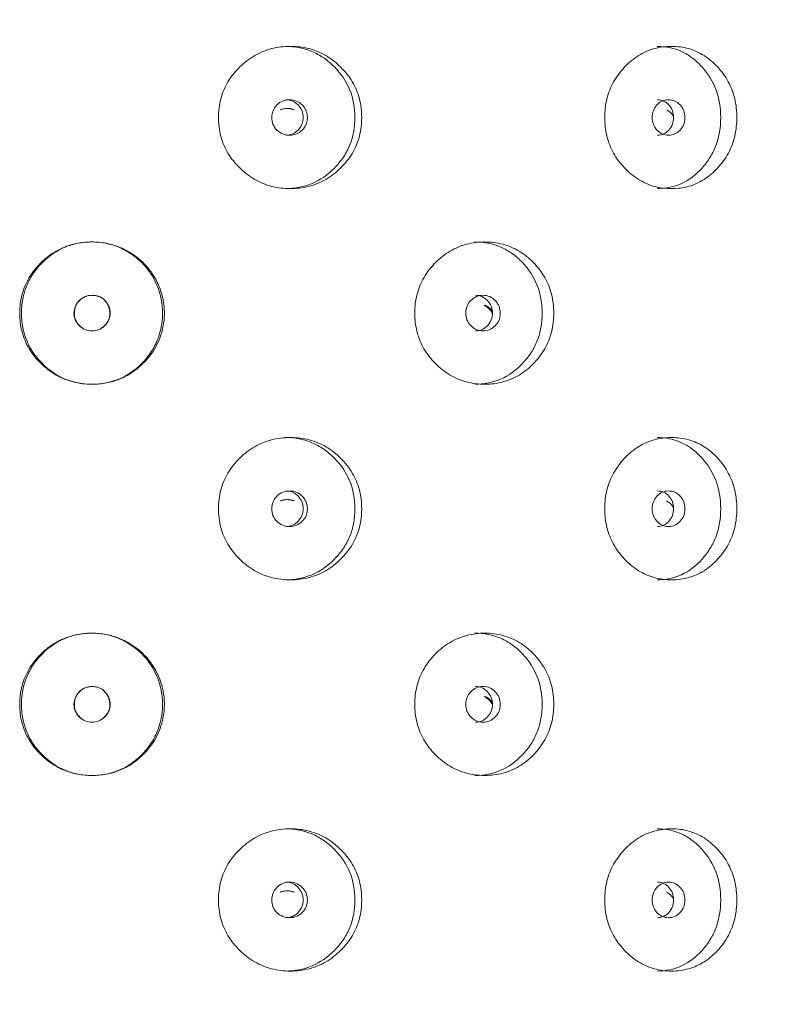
# Model space of a CAD drawing. Header units: millimetres. Extents: x 4 to 1188, y 1 to 840.
# Tile 41 of 256: x 337.64 to 343.64, y 476.31 to 484.22. Entities that reach past the tile are written whole.
import ezdxf

# ---------------------------------------------------------------- set-up
doc = ezdxf.new("R2010")
doc.units = ezdxf.units.MM
doc.layers.add('1', color=7, linetype='Continuous')
doc.styles.add('Arial Unicode MS', font='Arial Unicode MS')
doc.dimstyles.get("Standard").update_dxf_attribs({"dimtxt": 0.18, "dimasz": 0.18, "dimexe": 0.18, "dimexo": 0.0625, "dimgap": 0.09, "dimtad": 0, "dimtih": 1, "dimtoh": 1, "dimdec": 4, "dimzin": 0, "dimdsep": 46, "dimtxsty": 'Standard', "dimcen": 0.09, "dimadec": 0, "dimazin": 0, "dimtfac": 1, "dimtdec": 4, "dimtofl": 0, "dimtmove": 0, "dimatfit": 3, "dimfxl": 0, "dimtolj": 1, "dimtzin": 0, "dimarcsym": 0})

# ---------------------------------------------------------------- blocks, each defined once
blk = doc.blocks.new('_U24')
at = {"layer": '1', "color": 18, "lineweight": 35}
for p, q in [((339.2181, 499.3819), (365.5181, 499.3819)), ((363.5181, 357.9533), (363.5181, 499.3819)), ((350.2896, 357.9533), (365.5181, 357.9533))]:
    blk.add_line(p, q, dxfattribs=at)
at = {"layer": '1', "color": 18, "lineweight": 70}
for points in [[(363.5181, 499.3819), (364.2941, 495.8819), (362.7422, 495.8819)], [(363.5181, 357.9533), (362.7422, 361.4533), (364.2941, 361.4533)]]:
    blk.add_solid(points, dxfattribs=at)
at = {"layer": '1', "color": 18, "linetype": 'Continuous', "lineweight": 13, "insert": (363.0653, 425.4564), "char_height": 3, "attachment_point": 7, "rotation": 90, "line_spacing_factor": 1.047437, "style": 'Arial Unicode MS'}
blk.add_mtext('\\fArial Unicode MS|b0|i0;\\W1.0000;990', dxfattribs=at)

msp = doc.modelspace()

# ---------------------------------------------------------------- linework, layer by layer
at = {"layer": '1', "color": 154, "linetype": 'Continuous', "lineweight": 13}
for points, knots in [([(339.2337, 483.4319), (339.2338, 483.4828), (339.2456, 483.5829), (339.305, 483.7236), (339.4006, 483.8416), (339.5202, 483.9348), (339.6607, 483.992), (339.8109, 484.009), (339.9608, 483.9921), (340.1006, 483.9348), (340.2192, 483.8416), (340.3139, 483.7236), (340.3725, 483.5829), (340.3899, 483.4319), (340.3726, 483.2809), (340.3139, 483.1402), (340.2193, 483.0222), (340.1007, 482.9289), (339.9609, 482.8718), (339.811, 482.8547), (339.6608, 482.8717), (339.5202, 482.929), (339.4005, 483.0223), (339.3047, 483.1403), (339.2452, 483.281), (339.2337, 483.381), (339.2337, 483.4319)], [0, 0, 0, 0, 0.042089, 0.082711, 0.124995, 0.166981, 0.207667, 0.249993, 0.292228, 0.332914, 0.374992, 0.417271, 0.457893, 0.500005, 0.542022, 0.582644, 0.625021, 0.667005, 0.707691, 0.750017, 0.792251, 0.832937, 0.875017, 0.917377, 0.957984, 1, 1, 1, 1]), ([(339.7714, 484.0033), (339.8482, 484.0033), (339.9194, 483.9896), (340.0178, 483.9482), (340.0492, 483.9309), (340.0942, 483.8998), (340.1089, 483.8886), (340.1375, 483.8644), (340.1514, 483.8516), (340.2201, 483.7818), (340.2612, 483.7201), (340.3161, 483.5849), (340.3299, 483.511), (340.33, 483.3525), (340.3163, 483.2791), (340.2751, 483.1777), (340.2579, 483.1453), (340.2269, 483.0989), (340.2157, 483.0839), (340.1917, 483.0544), (340.1785, 483.0398), (340.1107, 482.9709), (340.0508, 482.9295), (339.9195, 482.8743), (339.8479, 482.8605), (339.7709, 482.8605), (339.7709, 482.8605), (339.7709, 482.8605)], [0, 0, 0, 0, 0.124883, 0.124883, 0.187387, 0.187387, 0.218639, 0.218639, 0.249891, 0.249891, 0.374898, 0.374898, 0.499906, 0.499906, 0.624914, 0.624914, 0.687418, 0.687418, 0.71867, 0.71867, 0.749922, 0.749922, 0.87493, 0.87493, 0.999937, 0.999937, 1, 1, 1, 1]), ([(342.3363, 483.4319), (342.3363, 483.4828), (342.3474, 483.5829), (342.403, 483.7236), (342.4923, 483.8416), (342.6036, 483.9348), (342.7341, 483.992), (342.8729, 484.009), (343.0108, 483.9921), (343.1389, 483.9348), (343.2473, 483.8416), (343.3335, 483.7236), (343.3867, 483.5829), (343.4025, 483.4319), (343.3869, 483.2809), (343.3335, 483.1402), (343.2473, 483.0222), (343.139, 482.9289), (343.0109, 482.8718), (342.8729, 482.8547), (342.7341, 482.8717), (342.6037, 482.929), (342.4922, 483.0223), (342.4027, 483.1403), (342.347, 483.281), (342.3362, 483.381), (342.3363, 483.4319)], [0, 0, 0, 0, 0.042089, 0.082711, 0.124995, 0.166981, 0.207667, 0.249993, 0.292228, 0.332914, 0.374992, 0.417271, 0.457893, 0.500005, 0.542022, 0.582644, 0.625021, 0.667005, 0.707691, 0.750017, 0.792251, 0.832937, 0.875017, 0.917377, 0.957984, 1, 1, 1, 1]), ([(342.7567, 484.0033), (342.8275, 484.0033), (342.8929, 483.9896), (342.9831, 483.9482), (343.0119, 483.9309), (343.0531, 483.8998), (343.0665, 483.8886), (343.0926, 483.8644), (343.1053, 483.8516), (343.1679, 483.7818), (343.2054, 483.7201), (343.2553, 483.5849), (343.2677, 483.511), (343.2678, 483.3525), (343.2554, 483.2791), (343.2179, 483.1777), (343.2023, 483.1453), (343.1741, 483.0989), (343.164, 483.0839), (343.142, 483.0544), (343.13, 483.0398), (343.0682, 482.9709), (343.0134, 482.9295), (342.893, 482.8743), (342.8272, 482.8605), (342.7562, 482.8605), (342.7562, 482.8605), (342.7562, 482.8605)], [0, 0, 0, 0, 0.124883, 0.124883, 0.187387, 0.187387, 0.218639, 0.218639, 0.249891, 0.249891, 0.374898, 0.374898, 0.499906, 0.499906, 0.624914, 0.624914, 0.687418, 0.687418, 0.71867, 0.71867, 0.749922, 0.749922, 0.87493, 0.87493, 0.999937, 0.999937, 1, 1, 1, 1]), ([(339.6613, 483.4319), (339.6612, 483.4123), (339.6647, 483.3941), (339.6786, 483.3605), (339.6889, 483.3454), (339.7172, 483.3172), (339.7327, 483.3067), (339.7665, 483.2926), (339.7846, 483.2891), (339.8442, 483.2891), (339.8779, 483.303), (339.9199, 483.345), (339.9304, 483.3603), (339.9409, 483.3855), (339.9435, 483.3943), (339.947, 483.4125), (339.9478, 483.4218), (339.9477, 483.4516), (339.9442, 483.4699), (339.9338, 483.4951), (339.9295, 483.5032), (339.9191, 483.5185), (339.9132, 483.5256), (339.892, 483.5467), (339.8765, 483.5572), (339.8427, 483.5712), (339.8246, 483.5747), (339.765, 483.5746), (339.7309, 483.5605), (339.6754, 483.505), (339.6615, 483.4711), (339.6613, 483.4319)], [0, 0, 0, 0, 0.0625, 0.0625, 0.125, 0.125, 0.1875, 0.1875, 0.25, 0.25, 0.375, 0.375, 0.4375, 0.4375, 0.46875, 0.46875, 0.5, 0.5, 0.5625, 0.5625, 0.59375, 0.59375, 0.625, 0.625, 0.6875, 0.6875, 0.75, 0.75, 0.875, 0.875, 1, 1, 1, 1]), ([(339.774, 483.2891), (339.774, 483.2891), (339.7925, 483.2891), (339.8296, 483.2957), (339.8758, 483.3287), (339.9081, 483.3755), (339.9178, 483.4319), (339.9081, 483.4881), (339.8759, 483.5351), (339.8298, 483.5679), (339.7928, 483.5746), (339.7744, 483.5747)], [0, 0, 0, 0, 0.000012, 0.125118, 0.250091, 0.375358, 0.500212, 0.625966, 0.750304, 0.875946, 1, 1, 1, 1]), ([(342.7171, 483.4319), (342.717, 483.4123), (342.7202, 483.3941), (342.733, 483.3605), (342.7425, 483.3454), (342.7686, 483.3172), (342.7829, 483.3067), (342.814, 483.2926), (342.8306, 483.2891), (342.8854, 483.2891), (342.9164, 483.303), (342.9548, 483.345), (342.9644, 483.3603), (342.974, 483.3855), (342.9764, 483.3943), (342.9796, 483.4125), (342.9803, 483.4218), (342.9803, 483.4516), (342.9771, 483.4699), (342.9675, 483.4951), (342.9636, 483.5032), (342.9541, 483.5185), (342.9486, 483.5256), (342.9292, 483.5467), (342.915, 483.5572), (342.884, 483.5712), (342.8674, 483.5747), (342.8126, 483.5746), (342.7813, 483.5605), (342.7301, 483.505), (342.7172, 483.4711), (342.7171, 483.4319)], [0, 0, 0, 0, 0.0625, 0.0625, 0.125, 0.125, 0.1875, 0.1875, 0.25, 0.25, 0.375, 0.375, 0.4375, 0.4375, 0.46875, 0.46875, 0.5, 0.5, 0.5625, 0.5625, 0.59375, 0.59375, 0.625, 0.625, 0.6875, 0.6875, 0.75, 0.75, 0.875, 0.875, 1, 1, 1, 1]), ([(342.7598, 483.2891), (342.7598, 483.2891), (342.7769, 483.2891), (342.811, 483.2957), (342.8533, 483.3287), (342.8828, 483.3755), (342.8917, 483.4319), (342.8828, 483.4881), (342.8533, 483.5351), (342.8111, 483.5679), (342.7771, 483.5746), (342.7602, 483.5747)], [0, 0, 0, 0, 0.000012, 0.125118, 0.250091, 0.375358, 0.500212, 0.625966, 0.750304, 0.875946, 1, 1, 1, 1]), ([(339.8365, 483.4944), (339.8365, 483.4944), (339.8195, 483.5014), (339.7824, 483.5081), (339.7452, 483.5014), (339.7282, 483.4943)], [0, 0, 0, 0, 0.00001, 0.498474, 1, 1, 1, 1]), ([(339.8418, 483.4944), (339.8335, 483.4978), (339.8248, 483.5005), (339.8067, 483.5039), (339.7975, 483.5048), (339.768, 483.5048), (339.7498, 483.5012), (339.7331, 483.4943)], [0, 0, 0, 0, 0.250063, 0.250063, 0.500125, 0.500125, 1, 1, 1, 1]), ([(342.8893, 483.442), (342.8846, 483.4495), (342.8683, 483.4709), (342.8472, 483.4872), (342.8316, 483.4944)], [0, 0, 0, 0, 0.324876, 1, 1, 1, 1]), ([(337.6373, 481.8605), (337.6374, 481.9114), (337.6492, 482.0115), (337.7088, 482.1522), (337.8048, 482.2702), (337.925, 482.3634), (338.0665, 482.4205), (338.2051, 482.4363), (338.3314, 482.4252), (338.4405, 482.3929), (338.541, 482.3396), (338.6303, 482.2692), (338.7035, 482.1821), (338.7574, 482.082), (338.792, 481.9738), (338.8033, 481.8604), (338.7892, 481.7291), (338.738, 481.5847), (338.6437, 481.4637), (338.5412, 481.3799), (338.4414, 481.3268), (338.3326, 481.2954), (338.2058, 481.2847), (338.0666, 481.3003), (337.925, 481.3576), (337.8046, 481.4509), (337.7084, 481.569), (337.6488, 481.7096), (337.6372, 481.8096), (337.6373, 481.8605)], [0, 0, 0, 0, 0.04209, 0.082712, 0.124997, 0.166981, 0.207664, 0.249983, 0.281442, 0.312299, 0.343755, 0.375258, 0.406094, 0.437521, 0.468961, 0.499781, 0.531292, 0.577933, 0.624865, 0.656636, 0.687256, 0.717963, 0.749981, 0.79226, 0.832968, 0.875046, 0.917396, 0.957994, 1, 1, 1, 1]), ([(337.6518, 481.8605), (337.652, 481.9399), (337.666, 482.0134), (337.7078, 482.1149), (337.7253, 482.1472), (337.7566, 482.1935), (337.768, 482.2086), (337.7924, 482.238), (337.8056, 482.2525), (337.8744, 482.3214), (337.9352, 482.3628), (338.0349, 482.4042), (338.0695, 482.4146), (338.1237, 482.4249), (338.1421, 482.4275), (338.1702, 482.4301), (338.1797, 482.4308), (338.1988, 482.4317), (338.2087, 482.4319), (338.2938, 482.4319), (338.3654, 482.4179), (338.4667, 482.3756), (338.4993, 482.358), (338.5629, 482.3156), (338.5918, 482.2919), (338.6702, 482.2138), (338.7111, 482.1521), (338.7704, 482.0092), (338.7851, 481.9361), (338.7848, 481.8239), (338.7809, 481.7858), (338.7659, 481.7101), (338.7551, 481.674), (338.7269, 481.6053), (338.7095, 481.5727), (338.6785, 481.5264), (338.6673, 481.5114), (338.6433, 481.4824), (338.6307, 481.4684), (338.5067, 481.3443), (338.3739, 481.2891), (338.0629, 481.289), (337.9298, 481.3442), (337.8054, 481.4686), (337.7921, 481.4831), (337.7677, 481.5126), (337.7563, 481.5277), (337.7249, 481.574), (337.7074, 481.6063), (337.6656, 481.7078), (337.6517, 481.781), (337.6518, 481.8605)], [0, 0, 0, 0, 0.0625, 0.0625, 0.09375, 0.09375, 0.109375, 0.109375, 0.125, 0.125, 0.1875, 0.1875, 0.21875, 0.21875, 0.234375, 0.234375, 0.242188, 0.242188, 0.25, 0.25, 0.3125, 0.3125, 0.34375, 0.34375, 0.375, 0.375, 0.4375, 0.4375, 0.5, 0.5, 0.53125, 0.53125, 0.5625, 0.5625, 0.59375, 0.59375, 0.609375, 0.609375, 0.625, 0.625, 0.75, 0.75, 0.875, 0.875, 0.890625, 0.890625, 0.90625, 0.90625, 0.9375, 0.9375, 1, 1, 1, 1]), ([(340.8103, 481.8605), (340.8104, 481.9114), (340.8219, 482.0115), (340.88, 482.1522), (340.9733, 482.2702), (341.0899, 482.3634), (341.2268, 482.4206), (341.3727, 482.4376), (341.518, 482.4207), (341.6533, 482.3634), (341.7679, 482.2702), (341.8592, 482.1522), (341.9157, 482.0115), (341.9325, 481.8605), (341.9158, 481.7095), (341.8592, 481.5688), (341.7679, 481.4508), (341.6534, 481.3575), (341.5181, 481.3003), (341.3727, 481.2833), (341.2268, 481.3002), (341.09, 481.3575), (340.9732, 481.4509), (340.8796, 481.5689), (340.8215, 481.7096), (340.8102, 481.8096), (340.8103, 481.8605)], [0, 0, 0, 0, 0.042089, 0.082711, 0.124995, 0.166981, 0.207667, 0.249993, 0.292228, 0.332914, 0.374992, 0.417271, 0.457893, 0.500005, 0.542022, 0.582644, 0.625021, 0.667005, 0.707691, 0.750017, 0.792251, 0.832937, 0.875017, 0.917377, 0.957984, 1, 1, 1, 1]), ([(341.294, 482.4319), (341.3686, 482.4319), (341.4376, 482.4181), (341.5328, 482.3767), (341.5632, 482.3595), (341.6067, 482.3284), (341.6209, 482.3171), (341.6485, 482.293), (341.6619, 482.2801), (341.7282, 482.2104), (341.7679, 482.1487), (341.8208, 482.0134), (341.8341, 481.9396), (341.8342, 481.7811), (341.821, 481.7077), (341.7813, 481.6062), (341.7647, 481.5739), (341.7349, 481.5275), (341.7241, 481.5124), (341.7008, 481.483), (341.6882, 481.4684), (341.6227, 481.3995), (341.5647, 481.3581), (341.4376, 481.3029), (341.3683, 481.2891), (341.2936, 481.289), (341.2936, 481.289), (341.2935, 481.289)], [0, 0, 0, 0, 0.124883, 0.124883, 0.187387, 0.187387, 0.218639, 0.218639, 0.249891, 0.249891, 0.374898, 0.374898, 0.499906, 0.499906, 0.624914, 0.624914, 0.687418, 0.687418, 0.71867, 0.71867, 0.749922, 0.749922, 0.87493, 0.87493, 0.999937, 0.999937, 1, 1, 1, 1]), ([(338.0734, 481.8605), (338.0733, 481.8408), (338.0768, 481.8226), (338.0908, 481.7891), (338.1012, 481.7739), (338.1441, 481.7317), (338.1785, 481.7177), (338.2383, 481.7177), (338.2568, 481.7212), (338.2823, 481.7316), (338.2905, 481.736), (338.3021, 481.7438), (338.3059, 481.7467), (338.3115, 481.7512), (338.3133, 481.7528), (338.317, 481.7561), (338.3186, 481.7577), (338.3508, 481.7895), (338.3656, 481.8225), (338.3644, 481.8765), (338.3601, 481.8952), (338.3437, 481.9345), (338.3333, 481.9509), (338.308, 481.9771), (338.2931, 481.987), (338.2675, 481.9968), (338.2584, 481.9992), (338.2439, 482.0016), (338.239, 482.0022), (338.2313, 482.0029), (338.2287, 482.003), (338.2235, 482.0032), (338.2207, 482.0032), (338.178, 482.0032), (338.1437, 481.989), (338.1017, 481.9474), (338.0912, 481.9321), (338.0771, 481.8985), (338.0735, 481.8801), (338.0734, 481.8605)], [0, 0, 0, 0, 0.0625, 0.0625, 0.125, 0.125, 0.25, 0.25, 0.3125, 0.3125, 0.34375, 0.34375, 0.359375, 0.359375, 0.367188, 0.367188, 0.375, 0.375, 0.5, 0.5, 0.5625, 0.5625, 0.625, 0.625, 0.6875, 0.6875, 0.71875, 0.71875, 0.734375, 0.734375, 0.742188, 0.742188, 0.75, 0.75, 0.875, 0.875, 0.9375, 0.9375, 1, 1, 1, 1]), ([(338.0762, 481.8605), (338.0762, 481.8479), (338.0789, 481.8232), (338.0932, 481.7884), (338.1202, 481.7541), (338.1619, 481.7245), (338.2181, 481.7143), (338.2743, 481.7242), (338.3137, 481.7524), (338.3382, 481.7814), (338.3524, 481.8059), (338.3607, 481.8319), (338.3629, 481.859), (338.3592, 481.8871), (338.3485, 481.9196), (338.3302, 481.9537), (338.2998, 481.9832), (338.2611, 482.0002), (338.2203, 482.0048), (338.1808, 482.0004), (338.1459, 481.9858), (338.1166, 481.9624), (338.0935, 481.9328), (338.0791, 481.8979), (338.0763, 481.8731), (338.0762, 481.8605)], [0, 0, 0, 0, 0.04197, 0.082421, 0.124387, 0.186909, 0.249038, 0.311017, 0.373176, 0.406834, 0.437878, 0.467535, 0.497202, 0.528278, 0.561984, 0.611636, 0.656502, 0.701235, 0.750529, 0.79266, 0.833212, 0.875248, 0.917152, 0.957748, 1, 1, 1, 1]), ([(341.2198, 481.8605), (341.2197, 481.8408), (341.223, 481.8226), (341.2365, 481.7891), (341.2465, 481.7739), (341.274, 481.7458), (341.2891, 481.7352), (341.3219, 481.7212), (341.3394, 481.7177), (341.3972, 481.7177), (341.4299, 481.7315), (341.4705, 481.7735), (341.4807, 481.7889), (341.4908, 481.8141), (341.4933, 481.8229), (341.4967, 481.8411), (341.4975, 481.8504), (341.4974, 481.8802), (341.494, 481.8985), (341.484, 481.9237), (341.4798, 481.9317), (341.4697, 481.947), (341.464, 481.9542), (341.4435, 481.9752), (341.4285, 481.9858), (341.3957, 481.9998), (341.3782, 482.0033), (341.3204, 482.0032), (341.2874, 481.989), (341.2335, 481.9336), (341.2199, 481.8997), (341.2198, 481.8605)], [0, 0, 0, 0, 0.0625, 0.0625, 0.125, 0.125, 0.1875, 0.1875, 0.25, 0.25, 0.375, 0.375, 0.4375, 0.4375, 0.46875, 0.46875, 0.5, 0.5, 0.5625, 0.5625, 0.59375, 0.59375, 0.625, 0.625, 0.6875, 0.6875, 0.75, 0.75, 0.875, 0.875, 1, 1, 1, 1]), ([(341.2983, 481.7177), (341.2983, 481.7177), (341.3163, 481.7176), (341.3522, 481.7243), (341.397, 481.7572), (341.4282, 481.8041), (341.4375, 481.8605), (341.4281, 481.9167), (341.397, 481.9637), (341.3524, 481.9965), (341.3165, 482.0032), (341.2987, 482.0032)], [0, 0, 0, 0, 0.000012, 0.125118, 0.250091, 0.375358, 0.500212, 0.625966, 0.750304, 0.875946, 1, 1, 1, 1]), ([(341.4354, 481.8575), (341.429, 481.8699), (341.4096, 481.8965), (341.3832, 481.9158), (341.3667, 481.9229)], [0, 0, 0, 0, 0.430445, 1, 1, 1, 1]), ([(341.4334, 481.8775), (341.4298, 481.8823), (341.4259, 481.8869), (341.408, 481.9054), (341.3931, 481.9159), (341.377, 481.9229)], [0, 0, 0, 0, 0.245568, 0.245568, 1, 1, 1, 1]), ([(339.2337, 480.289), (339.2338, 480.34), (339.2456, 480.4401), (339.305, 480.5808), (339.4006, 480.6988), (339.5202, 480.792), (339.6607, 480.8492), (339.8109, 480.8662), (339.9608, 480.8493), (340.1006, 480.792), (340.2192, 480.6988), (340.3139, 480.5808), (340.3725, 480.44), (340.3899, 480.2891), (340.3726, 480.1381), (340.3139, 479.9974), (340.2193, 479.8793), (340.1007, 479.7861), (339.9609, 479.7289), (339.811, 479.7119), (339.6608, 479.7288), (339.5202, 479.7861), (339.4005, 479.8794), (339.3047, 479.9975), (339.2452, 480.1382), (339.2337, 480.2382), (339.2337, 480.289)], [0, 0, 0, 0, 0.042089, 0.082711, 0.124995, 0.166981, 0.207667, 0.249993, 0.292228, 0.332914, 0.374992, 0.417271, 0.457893, 0.500005, 0.542022, 0.582644, 0.625021, 0.667005, 0.707691, 0.750017, 0.792251, 0.832937, 0.875017, 0.917377, 0.957984, 1, 1, 1, 1]), ([(339.7714, 480.8605), (339.8482, 480.8605), (339.9194, 480.8467), (340.0178, 480.8053), (340.0492, 480.788), (340.0942, 480.7569), (340.1089, 480.7457), (340.1375, 480.7215), (340.1514, 480.7087), (340.2201, 480.639), (340.2612, 480.5773), (340.3161, 480.442), (340.3299, 480.3682), (340.33, 480.2097), (340.3163, 480.1362), (340.2751, 480.0348), (340.2579, 480.0025), (340.2269, 479.9561), (340.2157, 479.941), (340.1917, 479.9115), (340.1785, 479.897), (340.1107, 479.828), (340.0508, 479.7867), (339.9195, 479.7315), (339.8479, 479.7177), (339.7709, 479.7176), (339.7709, 479.7176), (339.7709, 479.7176)], [0, 0, 0, 0, 0.124883, 0.124883, 0.187387, 0.187387, 0.218639, 0.218639, 0.249891, 0.249891, 0.374898, 0.374898, 0.499906, 0.499906, 0.624914, 0.624914, 0.687418, 0.687418, 0.71867, 0.71867, 0.749922, 0.749922, 0.87493, 0.87493, 0.999937, 0.999937, 1, 1, 1, 1]), ([(342.3363, 480.289), (342.3363, 480.34), (342.3474, 480.4401), (342.403, 480.5808), (342.4923, 480.6988), (342.6036, 480.792), (342.7341, 480.8492), (342.8729, 480.8662), (343.0108, 480.8493), (343.1389, 480.792), (343.2473, 480.6988), (343.3335, 480.5808), (343.3867, 480.44), (343.4025, 480.2891), (343.3869, 480.1381), (343.3335, 479.9974), (343.2473, 479.8793), (343.139, 479.7861), (343.0109, 479.7289), (342.8729, 479.7119), (342.7341, 479.7288), (342.6037, 479.7861), (342.4922, 479.8794), (342.4027, 479.9975), (342.347, 480.1382), (342.3362, 480.2382), (342.3363, 480.289)], [0, 0, 0, 0, 0.042089, 0.082711, 0.124995, 0.166981, 0.207667, 0.249993, 0.292228, 0.332914, 0.374992, 0.417271, 0.457893, 0.500005, 0.542022, 0.582644, 0.625021, 0.667005, 0.707691, 0.750017, 0.792251, 0.832937, 0.875017, 0.917377, 0.957984, 1, 1, 1, 1]), ([(342.7567, 480.8605), (342.8275, 480.8605), (342.8929, 480.8467), (342.9831, 480.8053), (343.0119, 480.788), (343.0531, 480.7569), (343.0665, 480.7457), (343.0926, 480.7215), (343.1053, 480.7087), (343.1679, 480.639), (343.2054, 480.5773), (343.2553, 480.442), (343.2677, 480.3682), (343.2678, 480.2097), (343.2554, 480.1362), (343.2179, 480.0348), (343.2023, 480.0025), (343.1741, 479.9561), (343.164, 479.941), (343.142, 479.9115), (343.13, 479.897), (343.0682, 479.828), (343.0134, 479.7867), (342.893, 479.7315), (342.8272, 479.7177), (342.7562, 479.7176), (342.7562, 479.7176), (342.7562, 479.7176)], [0, 0, 0, 0, 0.124883, 0.124883, 0.187387, 0.187387, 0.218639, 0.218639, 0.249891, 0.249891, 0.374898, 0.374898, 0.499906, 0.499906, 0.624914, 0.624914, 0.687418, 0.687418, 0.71867, 0.71867, 0.749922, 0.749922, 0.87493, 0.87493, 0.999937, 0.999937, 1, 1, 1, 1]), ([(339.6613, 480.289), (339.6612, 480.2694), (339.6647, 480.2512), (339.6786, 480.2177), (339.6889, 480.2025), (339.7172, 480.1744), (339.7327, 480.1638), (339.7665, 480.1498), (339.7846, 480.1462), (339.8442, 480.1462), (339.8779, 480.1601), (339.9199, 480.2021), (339.9304, 480.2175), (339.9409, 480.2427), (339.9435, 480.2514), (339.947, 480.2696), (339.9478, 480.279), (339.9477, 480.3087), (339.9442, 480.3271), (339.9338, 480.3523), (339.9295, 480.3603), (339.9191, 480.3756), (339.9132, 480.3827), (339.892, 480.4038), (339.8765, 480.4143), (339.8427, 480.4284), (339.8246, 480.4318), (339.765, 480.4318), (339.7309, 480.4176), (339.6754, 480.3621), (339.6615, 480.3283), (339.6613, 480.289)], [0, 0, 0, 0, 0.0625, 0.0625, 0.125, 0.125, 0.1875, 0.1875, 0.25, 0.25, 0.375, 0.375, 0.4375, 0.4375, 0.46875, 0.46875, 0.5, 0.5, 0.5625, 0.5625, 0.59375, 0.59375, 0.625, 0.625, 0.6875, 0.6875, 0.75, 0.75, 0.875, 0.875, 1, 1, 1, 1]), ([(339.774, 480.1462), (339.774, 480.1462), (339.7925, 480.1462), (339.8296, 480.1529), (339.8758, 480.1858), (339.9081, 480.2327), (339.9178, 480.289), (339.9081, 480.3452), (339.8759, 480.3922), (339.8298, 480.425), (339.7928, 480.4318), (339.7744, 480.4318)], [0, 0, 0, 0, 0.000012, 0.125118, 0.250091, 0.375358, 0.500212, 0.625966, 0.750304, 0.875946, 1, 1, 1, 1]), ([(342.7171, 480.289), (342.717, 480.2694), (342.7202, 480.2512), (342.733, 480.2177), (342.7425, 480.2025), (342.7686, 480.1744), (342.7829, 480.1638), (342.814, 480.1498), (342.8306, 480.1462), (342.8854, 480.1462), (342.9164, 480.1601), (342.9548, 480.2021), (342.9644, 480.2175), (342.974, 480.2427), (342.9764, 480.2514), (342.9796, 480.2696), (342.9803, 480.279), (342.9803, 480.3087), (342.9771, 480.3271), (342.9675, 480.3523), (342.9636, 480.3603), (342.9541, 480.3756), (342.9486, 480.3827), (342.9292, 480.4038), (342.915, 480.4143), (342.884, 480.4284), (342.8674, 480.4318), (342.8126, 480.4318), (342.7813, 480.4176), (342.7301, 480.3621), (342.7172, 480.3283), (342.7171, 480.289)], [0, 0, 0, 0, 0.0625, 0.0625, 0.125, 0.125, 0.1875, 0.1875, 0.25, 0.25, 0.375, 0.375, 0.4375, 0.4375, 0.46875, 0.46875, 0.5, 0.5, 0.5625, 0.5625, 0.59375, 0.59375, 0.625, 0.625, 0.6875, 0.6875, 0.75, 0.75, 0.875, 0.875, 1, 1, 1, 1]), ([(342.7598, 480.1462), (342.7598, 480.1462), (342.7769, 480.1462), (342.811, 480.1529), (342.8533, 480.1858), (342.8828, 480.2327), (342.8917, 480.289), (342.8828, 480.3452), (342.8533, 480.3922), (342.8111, 480.425), (342.7771, 480.4318), (342.7602, 480.4318)], [0, 0, 0, 0, 0.000012, 0.125118, 0.250091, 0.375358, 0.500212, 0.625966, 0.750304, 0.875946, 1, 1, 1, 1]), ([(339.8365, 480.3515), (339.8365, 480.3515), (339.8195, 480.3586), (339.7824, 480.3653), (339.7452, 480.3586), (339.7282, 480.3514)], [0, 0, 0, 0, 0.00001, 0.498474, 1, 1, 1, 1]), ([(339.8418, 480.3515), (339.8335, 480.355), (339.8248, 480.3576), (339.8067, 480.3611), (339.7975, 480.3619), (339.768, 480.3619), (339.7498, 480.3584), (339.7331, 480.3514)], [0, 0, 0, 0, 0.250063, 0.250063, 0.500125, 0.500125, 1, 1, 1, 1]), ([(342.8893, 480.2992), (342.8846, 480.3066), (342.8683, 480.3281), (342.8472, 480.3443), (342.8316, 480.3515)], [0, 0, 0, 0, 0.324876, 1, 1, 1, 1]), ([(337.6373, 478.7176), (337.6374, 478.7685), (337.6492, 478.8686), (337.7088, 479.0093), (337.8048, 479.1273), (337.925, 479.2205), (338.0665, 479.2777), (338.2051, 479.2934), (338.3314, 479.2824), (338.4405, 479.25), (338.541, 479.1968), (338.6303, 479.1264), (338.7035, 479.0392), (338.7574, 478.9392), (338.792, 478.8309), (338.8033, 478.7176), (338.7892, 478.5862), (338.738, 478.4418), (338.6437, 478.3208), (338.5412, 478.237), (338.4414, 478.184), (338.3326, 478.1526), (338.2058, 478.1419), (338.0666, 478.1574), (337.925, 478.2147), (337.8046, 478.3081), (337.7084, 478.4261), (337.6488, 478.5668), (337.6372, 478.6668), (337.6373, 478.7176)], [0, 0, 0, 0, 0.04209, 0.082712, 0.124997, 0.166981, 0.207664, 0.249983, 0.281442, 0.312299, 0.343755, 0.375258, 0.406094, 0.437521, 0.468961, 0.499781, 0.531292, 0.577933, 0.624865, 0.656636, 0.687256, 0.717963, 0.749981, 0.79226, 0.832968, 0.875046, 0.917396, 0.957994, 1, 1, 1, 1]), ([(337.6518, 478.7176), (337.652, 478.797), (337.666, 478.8706), (337.7078, 478.972), (337.7253, 479.0043), (337.7566, 479.0506), (337.768, 479.0657), (337.7924, 479.0951), (337.8056, 479.1096), (337.8744, 479.1786), (337.9352, 479.2199), (338.0349, 479.2614), (338.0695, 479.2717), (338.1237, 479.2821), (338.1421, 479.2847), (338.1702, 479.2873), (338.1797, 479.2879), (338.1988, 479.2888), (338.2087, 479.289), (338.2938, 479.2891), (338.3654, 479.275), (338.4667, 479.2327), (338.4993, 479.2152), (338.5629, 479.1727), (338.5918, 479.1491), (338.6702, 479.0709), (338.7111, 479.0093), (338.7704, 478.8663), (338.7851, 478.7932), (338.7848, 478.6811), (338.7809, 478.643), (338.7659, 478.5672), (338.7551, 478.5311), (338.7269, 478.4624), (338.7095, 478.4298), (338.6785, 478.3836), (338.6673, 478.3686), (338.6433, 478.3395), (338.6307, 478.3255), (338.5067, 478.2015), (338.3739, 478.1463), (338.0629, 478.1461), (337.9298, 478.2014), (337.8054, 478.3258), (337.7921, 478.3403), (337.7677, 478.3697), (337.7563, 478.3848), (337.7249, 478.4311), (337.7074, 478.4635), (337.6656, 478.5649), (337.6517, 478.6382), (337.6518, 478.7176)], [0, 0, 0, 0, 0.0625, 0.0625, 0.09375, 0.09375, 0.109375, 0.109375, 0.125, 0.125, 0.1875, 0.1875, 0.21875, 0.21875, 0.234375, 0.234375, 0.242188, 0.242188, 0.25, 0.25, 0.3125, 0.3125, 0.34375, 0.34375, 0.375, 0.375, 0.4375, 0.4375, 0.5, 0.5, 0.53125, 0.53125, 0.5625, 0.5625, 0.59375, 0.59375, 0.609375, 0.609375, 0.625, 0.625, 0.75, 0.75, 0.875, 0.875, 0.890625, 0.890625, 0.90625, 0.90625, 0.9375, 0.9375, 1, 1, 1, 1]), ([(340.8103, 478.7176), (340.8104, 478.7685), (340.8219, 478.8686), (340.88, 479.0093), (340.9733, 479.1273), (341.0899, 479.2205), (341.2268, 479.2777), (341.3727, 479.2948), (341.518, 479.2779), (341.6533, 479.2205), (341.7679, 479.1273), (341.8592, 479.0093), (341.9157, 478.8686), (341.9325, 478.7176), (341.9158, 478.5666), (341.8592, 478.4259), (341.7679, 478.3079), (341.6534, 478.2146), (341.5181, 478.1575), (341.3727, 478.1404), (341.2268, 478.1574), (341.09, 478.2147), (340.9732, 478.308), (340.8796, 478.426), (340.8215, 478.5667), (340.8102, 478.6668), (340.8103, 478.7176)], [0, 0, 0, 0, 0.042089, 0.082711, 0.124995, 0.166981, 0.207667, 0.249993, 0.292228, 0.332914, 0.374992, 0.417271, 0.457893, 0.500005, 0.542022, 0.582644, 0.625021, 0.667005, 0.707691, 0.750017, 0.792251, 0.832937, 0.875017, 0.917377, 0.957984, 1, 1, 1, 1]), ([(341.294, 479.289), (341.3686, 479.2891), (341.4376, 479.2753), (341.5328, 479.2339), (341.5632, 479.2166), (341.6067, 479.1855), (341.6209, 479.1743), (341.6485, 479.1501), (341.6619, 479.1373), (341.7282, 479.0675), (341.7679, 479.0058), (341.8208, 478.8706), (341.8341, 478.7968), (341.8342, 478.6383), (341.821, 478.5648), (341.7813, 478.4634), (341.7647, 478.431), (341.7349, 478.3847), (341.7241, 478.3696), (341.7008, 478.3401), (341.6882, 478.3255), (341.6227, 478.2566), (341.5647, 478.2152), (341.4376, 478.16), (341.3683, 478.1462), (341.2936, 478.1462), (341.2936, 478.1462), (341.2935, 478.1462)], [0, 0, 0, 0, 0.124883, 0.124883, 0.187387, 0.187387, 0.218639, 0.218639, 0.249891, 0.249891, 0.374898, 0.374898, 0.499906, 0.499906, 0.624914, 0.624914, 0.687418, 0.687418, 0.71867, 0.71867, 0.749922, 0.749922, 0.87493, 0.87493, 0.999937, 0.999937, 1, 1, 1, 1]), ([(338.0734, 478.7176), (338.0733, 478.698), (338.0768, 478.6798), (338.0908, 478.6463), (338.1012, 478.6311), (338.1441, 478.5889), (338.1785, 478.5748), (338.2383, 478.5748), (338.2568, 478.5783), (338.2823, 478.5888), (338.2905, 478.5931), (338.3021, 478.601), (338.3059, 478.6038), (338.3115, 478.6084), (338.3133, 478.61), (338.317, 478.6132), (338.3186, 478.6148), (338.3508, 478.6466), (338.3656, 478.6796), (338.3644, 478.7337), (338.3601, 478.7523), (338.3437, 478.7917), (338.3333, 478.8081), (338.308, 478.8343), (338.2931, 478.8441), (338.2675, 478.8539), (338.2584, 478.8563), (338.2439, 478.8588), (338.239, 478.8594), (338.2313, 478.86), (338.2287, 478.8601), (338.2235, 478.8603), (338.2207, 478.8604), (338.178, 478.8603), (338.1437, 478.8462), (338.1017, 478.8046), (338.0912, 478.7892), (338.0771, 478.7556), (338.0735, 478.7372), (338.0734, 478.7176)], [0, 0, 0, 0, 0.0625, 0.0625, 0.125, 0.125, 0.25, 0.25, 0.3125, 0.3125, 0.34375, 0.34375, 0.359375, 0.359375, 0.367188, 0.367188, 0.375, 0.375, 0.5, 0.5, 0.5625, 0.5625, 0.625, 0.625, 0.6875, 0.6875, 0.71875, 0.71875, 0.734375, 0.734375, 0.742188, 0.742188, 0.75, 0.75, 0.875, 0.875, 0.9375, 0.9375, 1, 1, 1, 1]), ([(338.0762, 478.7176), (338.0762, 478.705), (338.0789, 478.6803), (338.0932, 478.6455), (338.1202, 478.6112), (338.1619, 478.5816), (338.2181, 478.5715), (338.2743, 478.5813), (338.3137, 478.6096), (338.3382, 478.6385), (338.3524, 478.6631), (338.3607, 478.689), (338.3629, 478.7161), (338.3592, 478.7442), (338.3485, 478.7768), (338.3302, 478.8109), (338.2998, 478.8403), (338.2611, 478.8574), (338.2203, 478.8619), (338.1808, 478.8575), (338.1459, 478.843), (338.1166, 478.8195), (338.0935, 478.79), (338.0791, 478.7551), (338.0763, 478.7303), (338.0762, 478.7176)], [0, 0, 0, 0, 0.04197, 0.082421, 0.124387, 0.186909, 0.249038, 0.311017, 0.373176, 0.406834, 0.437878, 0.467535, 0.497202, 0.528278, 0.561984, 0.611636, 0.656502, 0.701235, 0.750529, 0.79266, 0.833212, 0.875248, 0.917152, 0.957748, 1, 1, 1, 1]), ([(341.2198, 478.7176), (341.2197, 478.698), (341.223, 478.6798), (341.2365, 478.6463), (341.2465, 478.6311), (341.274, 478.6029), (341.2891, 478.5924), (341.3219, 478.5783), (341.3394, 478.5748), (341.3972, 478.5748), (341.4299, 478.5887), (341.4705, 478.6307), (341.4807, 478.6461), (341.4908, 478.6713), (341.4933, 478.68), (341.4967, 478.6982), (341.4975, 478.7075), (341.4974, 478.7373), (341.494, 478.7556), (341.484, 478.7809), (341.4798, 478.7889), (341.4697, 478.8042), (341.464, 478.8113), (341.4435, 478.8324), (341.4285, 478.8429), (341.3957, 478.8569), (341.3782, 478.8604), (341.3204, 478.8603), (341.2874, 478.8462), (341.2335, 478.7907), (341.2199, 478.7568), (341.2198, 478.7176)], [0, 0, 0, 0, 0.0625, 0.0625, 0.125, 0.125, 0.1875, 0.1875, 0.25, 0.25, 0.375, 0.375, 0.4375, 0.4375, 0.46875, 0.46875, 0.5, 0.5, 0.5625, 0.5625, 0.59375, 0.59375, 0.625, 0.625, 0.6875, 0.6875, 0.75, 0.75, 0.875, 0.875, 1, 1, 1, 1]), ([(341.2983, 478.5748), (341.2983, 478.5748), (341.3163, 478.5748), (341.3522, 478.5815), (341.397, 478.6144), (341.4282, 478.6612), (341.4375, 478.7176), (341.4281, 478.7738), (341.397, 478.8208), (341.3524, 478.8536), (341.3165, 478.8604), (341.2987, 478.8604)], [0, 0, 0, 0, 0.000012, 0.125118, 0.250091, 0.375358, 0.500212, 0.625966, 0.750304, 0.875946, 1, 1, 1, 1]), ([(341.4354, 478.7146), (341.429, 478.7271), (341.4096, 478.7536), (341.3832, 478.7729), (341.3667, 478.7801)], [0, 0, 0, 0, 0.430445, 1, 1, 1, 1]), ([(341.4334, 478.7346), (341.4298, 478.7394), (341.4259, 478.744), (341.408, 478.7626), (341.3931, 478.7731), (341.377, 478.7801)], [0, 0, 0, 0, 0.245568, 0.245568, 1, 1, 1, 1]), ([(339.2337, 477.1462), (339.2338, 477.1971), (339.2456, 477.2972), (339.305, 477.4379), (339.4006, 477.5559), (339.5202, 477.6491), (339.6607, 477.7063), (339.8109, 477.7233), (339.9608, 477.7064), (340.1006, 477.6491), (340.2192, 477.5559), (340.3139, 477.4379), (340.3725, 477.2972), (340.3899, 477.1462), (340.3726, 476.9952), (340.3139, 476.8545), (340.2193, 476.7365), (340.1007, 476.6432), (339.9609, 476.586), (339.811, 476.569), (339.6608, 476.5859), (339.5202, 476.6433), (339.4005, 476.7366), (339.3047, 476.8546), (339.2452, 476.9953), (339.2337, 477.0953), (339.2337, 477.1462)], [0, 0, 0, 0, 0.042089, 0.082711, 0.124995, 0.166981, 0.207667, 0.249993, 0.292228, 0.332914, 0.374992, 0.417271, 0.457893, 0.500005, 0.542022, 0.582644, 0.625021, 0.667005, 0.707691, 0.750017, 0.792251, 0.832937, 0.875017, 0.917377, 0.957984, 1, 1, 1, 1]), ([(339.7714, 477.7176), (339.8482, 477.7176), (339.9194, 477.7038), (340.0178, 477.6624), (340.0492, 477.6452), (340.0942, 477.6141), (340.1089, 477.6029), (340.1375, 477.5787), (340.1514, 477.5658), (340.2201, 477.4961), (340.2612, 477.4344), (340.3161, 477.2991), (340.3299, 477.2253), (340.33, 477.0668), (340.3163, 476.9934), (340.2751, 476.892), (340.2579, 476.8596), (340.2269, 476.8132), (340.2157, 476.7981), (340.1917, 476.7687), (340.1785, 476.7541), (340.1107, 476.6852), (340.0508, 476.6438), (339.9195, 476.5886), (339.8479, 476.5748), (339.7709, 476.5748), (339.7709, 476.5748), (339.7709, 476.5748)], [0, 0, 0, 0, 0.124883, 0.124883, 0.187387, 0.187387, 0.218639, 0.218639, 0.249891, 0.249891, 0.374898, 0.374898, 0.499906, 0.499906, 0.624914, 0.624914, 0.687418, 0.687418, 0.71867, 0.71867, 0.749922, 0.749922, 0.87493, 0.87493, 0.999937, 0.999937, 1, 1, 1, 1]), ([(342.3363, 477.1462), (342.3363, 477.1971), (342.3474, 477.2972), (342.403, 477.4379), (342.4923, 477.5559), (342.6036, 477.6491), (342.7341, 477.7063), (342.8729, 477.7233), (343.0108, 477.7064), (343.1389, 477.6491), (343.2473, 477.5559), (343.3335, 477.4379), (343.3867, 477.2972), (343.4025, 477.1462), (343.3869, 476.9952), (343.3335, 476.8545), (343.2473, 476.7365), (343.139, 476.6432), (343.0109, 476.586), (342.8729, 476.569), (342.7341, 476.5859), (342.6037, 476.6433), (342.4922, 476.7366), (342.4027, 476.8546), (342.347, 476.9953), (342.3362, 477.0953), (342.3363, 477.1462)], [0, 0, 0, 0, 0.042089, 0.082711, 0.124995, 0.166981, 0.207667, 0.249993, 0.292228, 0.332914, 0.374992, 0.417271, 0.457893, 0.500005, 0.542022, 0.582644, 0.625021, 0.667005, 0.707691, 0.750017, 0.792251, 0.832937, 0.875017, 0.917377, 0.957984, 1, 1, 1, 1]), ([(342.7567, 477.7176), (342.8275, 477.7176), (342.8929, 477.7038), (342.9831, 477.6624), (343.0119, 477.6452), (343.0531, 477.6141), (343.0665, 477.6029), (343.0926, 477.5787), (343.1053, 477.5658), (343.1679, 477.4961), (343.2054, 477.4344), (343.2553, 477.2991), (343.2677, 477.2253), (343.2678, 477.0668), (343.2554, 476.9934), (343.2179, 476.892), (343.2023, 476.8596), (343.1741, 476.8132), (343.164, 476.7981), (343.142, 476.7687), (343.13, 476.7541), (343.0682, 476.6852), (343.0134, 476.6438), (342.893, 476.5886), (342.8272, 476.5748), (342.7562, 476.5748), (342.7562, 476.5748), (342.7562, 476.5748)], [0, 0, 0, 0, 0.124883, 0.124883, 0.187387, 0.187387, 0.218639, 0.218639, 0.249891, 0.249891, 0.374898, 0.374898, 0.499906, 0.499906, 0.624914, 0.624914, 0.687418, 0.687418, 0.71867, 0.71867, 0.749922, 0.749922, 0.87493, 0.87493, 0.999937, 0.999937, 1, 1, 1, 1]), ([(339.6613, 477.1462), (339.6612, 477.1266), (339.6647, 477.1084), (339.6786, 477.0748), (339.6889, 477.0597), (339.7172, 477.0315), (339.7327, 477.021), (339.7665, 477.0069), (339.7846, 477.0034), (339.8442, 477.0034), (339.8779, 477.0172), (339.9199, 477.0592), (339.9304, 477.0746), (339.9409, 477.0998), (339.9435, 477.1086), (339.947, 477.1268), (339.9478, 477.1361), (339.9477, 477.1659), (339.9442, 477.1842), (339.9338, 477.2094), (339.9295, 477.2175), (339.9191, 477.2328), (339.9132, 477.2399), (339.892, 477.261), (339.8765, 477.2715), (339.8427, 477.2855), (339.8246, 477.289), (339.765, 477.2889), (339.7309, 477.2748), (339.6754, 477.2193), (339.6615, 477.1854), (339.6613, 477.1462)], [0, 0, 0, 0, 0.0625, 0.0625, 0.125, 0.125, 0.1875, 0.1875, 0.25, 0.25, 0.375, 0.375, 0.4375, 0.4375, 0.46875, 0.46875, 0.5, 0.5, 0.5625, 0.5625, 0.59375, 0.59375, 0.625, 0.625, 0.6875, 0.6875, 0.75, 0.75, 0.875, 0.875, 1, 1, 1, 1]), ([(339.774, 477.0034), (339.774, 477.0034), (339.7925, 477.0033), (339.8296, 477.01), (339.8758, 477.0429), (339.9081, 477.0898), (339.9178, 477.1462), (339.9081, 477.2024), (339.8759, 477.2494), (339.8298, 477.2822), (339.7928, 477.2889), (339.7744, 477.289)], [0, 0, 0, 0, 0.000012, 0.125118, 0.250091, 0.375358, 0.500212, 0.625966, 0.750304, 0.875946, 1, 1, 1, 1]), ([(342.7171, 477.1462), (342.717, 477.1266), (342.7202, 477.1084), (342.733, 477.0748), (342.7425, 477.0597), (342.7686, 477.0315), (342.7829, 477.021), (342.814, 477.0069), (342.8306, 477.0034), (342.8854, 477.0034), (342.9164, 477.0172), (342.9548, 477.0592), (342.9644, 477.0746), (342.974, 477.0998), (342.9764, 477.1086), (342.9796, 477.1268), (342.9803, 477.1361), (342.9803, 477.1659), (342.9771, 477.1842), (342.9675, 477.2094), (342.9636, 477.2175), (342.9541, 477.2328), (342.9486, 477.2399), (342.9292, 477.261), (342.915, 477.2715), (342.884, 477.2855), (342.8674, 477.289), (342.8126, 477.2889), (342.7813, 477.2748), (342.7301, 477.2193), (342.7172, 477.1854), (342.7171, 477.1462)], [0, 0, 0, 0, 0.0625, 0.0625, 0.125, 0.125, 0.1875, 0.1875, 0.25, 0.25, 0.375, 0.375, 0.4375, 0.4375, 0.46875, 0.46875, 0.5, 0.5, 0.5625, 0.5625, 0.59375, 0.59375, 0.625, 0.625, 0.6875, 0.6875, 0.75, 0.75, 0.875, 0.875, 1, 1, 1, 1]), ([(342.7598, 477.0034), (342.7598, 477.0034), (342.7769, 477.0033), (342.811, 477.01), (342.8533, 477.0429), (342.8828, 477.0898), (342.8917, 477.1462), (342.8828, 477.2024), (342.8533, 477.2494), (342.8111, 477.2822), (342.7771, 477.2889), (342.7602, 477.289)], [0, 0, 0, 0, 0.000012, 0.125118, 0.250091, 0.375358, 0.500212, 0.625966, 0.750304, 0.875946, 1, 1, 1, 1]), ([(339.8365, 477.2086), (339.8365, 477.2086), (339.8195, 477.2157), (339.7824, 477.2224), (339.7452, 477.2157), (339.7282, 477.2086)], [0, 0, 0, 0, 0.00001, 0.498474, 1, 1, 1, 1]), ([(339.8418, 477.2086), (339.8335, 477.2121), (339.8248, 477.2147), (339.8067, 477.2182), (339.7975, 477.2191), (339.768, 477.219), (339.7498, 477.2155), (339.7331, 477.2086)], [0, 0, 0, 0, 0.250063, 0.250063, 0.500125, 0.500125, 1, 1, 1, 1]), ([(342.8893, 477.1563), (342.8846, 477.1638), (342.8683, 477.1852), (342.8472, 477.2015), (342.8316, 477.2086)], [0, 0, 0, 0, 0.324876, 1, 1, 1, 1])]:
    msp.add_open_spline(points, degree=3, knots=knots, dxfattribs=at)

# ---------------------------------------------------------------- dimensions: what is measured, and where the dimension line sits
at = {"layer": '1', "color": 18, "linetype": 'Continuous', "lineweight": 13}
dim = msp.add_linear_dim(base=(363.5181, 499.3819), p1=(338.2181, 357.9533), p2=(338.2181, 499.3819), angle=90, dimstyle='Standard', override={"dimtxt": 3, "dimasz": 3.5, "dimexe": 2, "dimexo": 1, "dimgap": 1.5, "dimtad": 1, "dimtih": 0, "dimtoh": 0, "dimdec": 2, "dimlfac": 7, "dimzin": 8, "dimdsep": 44, "dimlunit": 2, "dimtxsty": 'Arial Unicode MS', "dimsah": 1, "dimse1": 0, "dimse2": 0, "dimsd1": 0, "dimsd2": 0, "dimclrd": 18, "dimclre": 18, "dimclrt": 18, "dimtol": 0, "dimtm": -0.1, "dimtfac": 0.666667, "dimtdec": 2, "dimtofl": 1, "dimtmove": 0, "dimtzin": 8, "dimlwd": 35, "dimlwe": 35}, dxfattribs=at)
dim.commit()
dim.dimension.update_dxf_attribs({"geometry": '_U24', "text_midpoint": (363.5181, 428.6676), "dimtype": 160})

doc.saveas('drawing.dxf')
